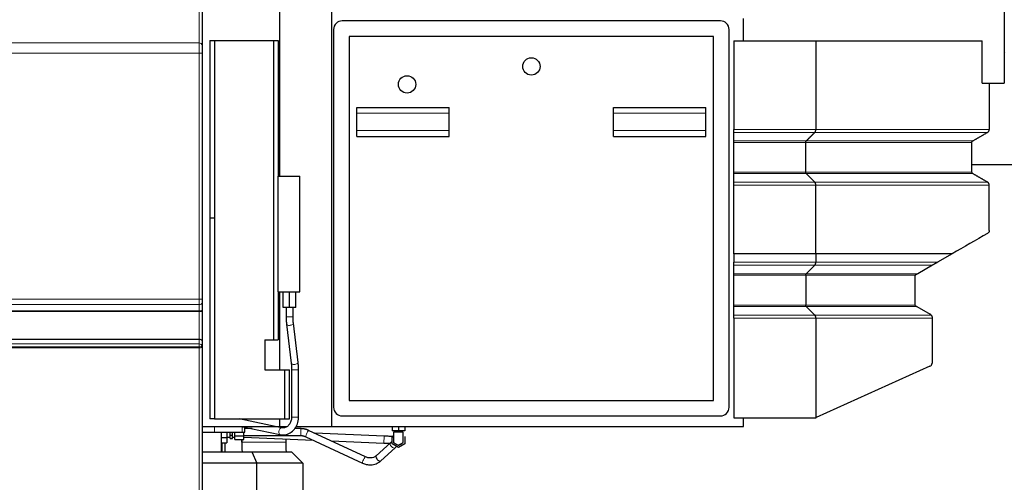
# Model space of a CAD drawing. Header units: inches. Extents: x 0 to 29700, y -16 to 21000.
# Tile 254 of 256: x 26998 to 28701, y 16938 to 17738. Entities that reach past the tile are written whole.
import ezdxf

# ---------------------------------------------------------------- set-up
doc = ezdxf.new("R2010")
doc.units = ezdxf.units.IN
doc.layers.add('1', color=7, linetype='Continuous', true_color=0xffffff)
doc.layers.add('254', color=7, linetype='Continuous', true_color=0xffffff)
doc.styles.add('latin_extended', font='simplex.shx')
doc.dimstyles.get("Standard").update_dxf_attribs({"dimtxt": 0.18, "dimasz": 0.18, "dimexe": 0.18, "dimexo": 0.0625, "dimgap": 0.09, "dimtad": 0, "dimtih": 1, "dimtoh": 1, "dimdec": 4, "dimzin": 0, "dimdsep": 46, "dimtxsty": 'Standard', "dimcen": 0.09, "dimadec": 0, "dimazin": 0, "dimtfac": 1, "dimtdec": 4, "dimtofl": 0, "dimtmove": 0, "dimatfit": 3, "dimfxl": 1, "dimtolj": 1, "dimtzin": 0, "dimarcsym": 0})

# ---------------------------------------------------------------- blocks, each defined once
blk = doc.blocks.new('_U9')
at = {"layer": '254', "color": 3, "linetype": 'Continuous', "lineweight": 13, "transparency": 16777216}
for p, q in [((28856.1, 17551.5), (28856.1, 14023.5)), ((18100.1, 16022.3), (18100.1, 14023.5)), ((18275.1, 14073.5), (28681.1, 14073.5))]:
    blk.add_line(p, q, dxfattribs=at)
at = {"layer": '254', "color": 3, "transparency": 16777216}
for points in [[(18275.1, 14102.7), (18275.1, 14044.3), (18100.1, 14073.5)], [(28681.1, 14044.3), (28681.1, 14102.7), (28856.1, 14073.5)]]:
    blk.add_solid(points, dxfattribs=at)
at = {"layer": 'Defpoints', "color": 0, "transparency": 16777216}
for p in [(28856.1, 17601.5), (18100.1, 16072.3), (28856.1, 14073.5)]:
    blk.add_point(p, dxfattribs=at)
at = {"layer": '254', "color": 2, "lineweight": 13, "transparency": 16777216, "insert": (23107.3, 14336), "char_height": 175, "attachment_point": 1, "style": 'latin_extended'}
blk.add_mtext('\\A1;10756', dxfattribs=at)
blk = doc.blocks.new('_U10')
at = {"layer": '254', "color": 3, "linetype": 'Continuous', "lineweight": 13, "transparency": 16777216}
for p, q in [((26948.1, 16772.7), (26948.1, 19458.7)), ((27505, 18958.7), (27505, 19458.7)), ((27123.1, 19408.7), (27330, 19408.7))]:
    blk.add_line(p, q, dxfattribs=at)
at = {"layer": '254', "color": 3, "transparency": 16777216}
for points in [[(27123.1, 19437.9), (27123.1, 19379.6), (26948.1, 19408.7)], [(27330, 19379.6), (27330, 19437.9), (27505, 19408.7)]]:
    blk.add_solid(points, dxfattribs=at)
at = {"layer": 'Defpoints', "color": 0, "transparency": 16777216}
for p in [(27505, 19408.7), (27505, 18908.7), (26948.1, 16722.7)]:
    blk.add_point(p, dxfattribs=at)
at = {"layer": '254', "color": 2, "lineweight": 13, "transparency": 16777216, "insert": (27001.5, 19671.2), "char_height": 175, "attachment_point": 1, "style": 'latin_extended'}
blk.add_mtext('\\A1;557', dxfattribs=at)

msp = doc.modelspace()

# ---------------------------------------------------------------- linework, layer by layer
at = {"layer": '1', "color": 110, "linetype": 'Continuous', "lineweight": 13}
for p, q in [((27308.599, 17698.386), (27308.599, 17907.213)), ((26948.099, 17698.386), (27308.599, 17698.386)), ((26948.099, 17680.649), (27308.599, 17680.649)), ((27308.599, 17254.746), (27308.599, 17680.649)), ((27313.599, 17680.649), (27308.599, 17680.649)), ((27581.099, 17576.494), (27741.099, 17576.494)), ((28025.099, 17576.494), (28185.099, 17576.494)), ((27581.099, 17546.494), (27741.099, 17546.494)), ((28025.099, 17546.494), (28185.099, 17546.494)), ((28373.358, 17543.394), (28233.099, 17543.394)), ((28672.099, 17543.394), (28373.358, 17543.394)), ((28358.636, 17528.671), (28233.099, 17528.671)), ((28357.77, 17526.073), (28233.099, 17526.073)), ((28645.099, 17526.073), (28357.77, 17526.073)), ((28646.599, 17528.671), (28358.636, 17528.671)), ((28357.77, 17474.537), (28233.099, 17474.537)), ((28645.099, 17474.537), (28357.77, 17474.537)), ((28358.636, 17471.939), (28233.099, 17471.939)), ((28373.358, 17457.217), (28233.099, 17457.217)), ((28646.6, 17471.939), (28358.636, 17471.939)), ((28672.099, 17457.217), (28373.358, 17457.217)), ((28375.09, 17452.021), (28233.099, 17452.021)), ((28675.099, 17452.021), (28375.09, 17452.021)), ((28375.09, 17318.585), (28233.099, 17318.585)), ((28373.358, 17313.394), (28233.099, 17313.394)), ((28576.862, 17313.394), (28373.358, 17313.394)), ((28585.829, 17318.585), (28375.09, 17318.585)), ((28358.636, 17298.671), (28233.099, 17298.671)), ((28357.77, 17296.073), (28233.099, 17296.073)), ((28547.079, 17296.073), (28357.77, 17296.073)), ((28551.431, 17298.671), (28358.636, 17298.671)), ((26948.099, 17254.746), (27308.599, 17254.746)), ((27313.599, 17254.746), (27308.599, 17254.746)), ((26948.099, 17245.512), (27308.599, 17245.512)), ((27308.599, 17234.27), (27308.599, 17245.512)), ((28357.77, 17244.537), (28233.099, 17244.537)), ((28358.636, 17241.939), (28233.099, 17241.939)), ((28546.367, 17244.537), (28357.77, 17244.537)), ((28549.748, 17241.939), (28358.636, 17241.939)), ((26948.099, 17234.27), (27308.599, 17234.27)), ((26948.099, 17233.345), (27308.599, 17233.345)), ((27308.599, 17185.292), (27308.599, 17233.345)), ((27313.599, 17233.345), (27308.599, 17233.345)), ((27462.188, 17224.351), (27458.894, 17224.351)), ((27470.894, 17224.351), (27462.188, 17224.351)), ((28373.358, 17227.217), (28233.099, 17227.217)), ((28233.099, 17222.021), (28375.09, 17222.021)), ((28574.611, 17227.217), (28373.358, 17227.217)), ((28375.09, 17222.021), (28576.099, 17222.021)), ((27459.62, 17211.461), (27459.62, 17211.46)), ((27308.599, 17177.228), (27308.599, 17185.292)), ((26948.099, 17177.228), (27308.599, 17177.228)), ((27308.599, 17172.337), (26948.099, 17172.337)), ((26948.099, 17170.378), (27308.599, 17170.378)), ((27308.599, 17172.337), (27308.599, 17177.228)), ((27308.599, 16871.488), (27308.599, 17170.378)), ((27467.755, 17143.824), (27467.755, 17143.824)), ((27471.688, 17132.367), (27468.395, 17132.367)), ((27480.395, 17132.367), (27471.688, 17132.367)), ((27471.688, 17050.669), (27468.395, 17050.669)), ((27480.395, 17050.669), (27471.688, 17050.669)), ((27334.757, 17034.494), (27334.757, 17024.494)), ((27382.717, 17034.156), (27382.717, 17024.494)), ((27484.24, 17030.494), (27484.24, 17018.494)), ((27627.872, 17005.533), (27628.368, 17017.523)), ((27458.14, 17006.831), (27382.068, 17006.831))]:
    msp.add_line(p, q, dxfattribs=at)
at = {"layer": '1', "color": 2, "linetype": 'Continuous', "lineweight": 25}
for p, q in [((27313.599, 17899.685), (27313.599, 17693.951)), ((27448.099, 17467.509), (27448.099, 17909.494)), ((27538.099, 17034.494), (27538.099, 17860.494)), ((28701.099, 17813.994), (28701.099, 17628.494)), ((28210.099, 17736.494), (27556.099, 17736.494)), ((28250.099, 17701.983), (28250.099, 17740.494)), ((27541.099, 17721.494), (27541.099, 17067.494)), ((28225.099, 17067.494), (28225.099, 17721.494)), ((27326.895, 17702.494), (27326.895, 17395.102)), ((27326.895, 17702.494), (27334.895, 17702.494)), ((27334.895, 17702.494), (27436.895, 17702.494)), ((27334.895, 17702.494), (27334.895, 17395.102)), ((27436.895, 17702.494), (27444.895, 17702.494)), ((27436.895, 17702.494), (27436.895, 17184.494)), ((27444.895, 17702.494), (27444.895, 17467.492)), ((28198.099, 17709.494), (27568.099, 17709.494)), ((27568.099, 17709.494), (27568.099, 17079.494)), ((28198.099, 17079.494), (28198.099, 17709.494)), ((28233.099, 17701.994), (28233.099, 17548.59)), ((28233.099, 17701.994), (28375.09, 17701.994)), ((28375.09, 17701.994), (28662.877, 17701.994)), ((28375.09, 17701.994), (28375.09, 17548.59)), ((28662.877, 17628.494), (28662.877, 17701.994)), ((27313.599, 17680.649), (27313.599, 17254.746)), ((28701.099, 17681.567), (28702.208, 17680.289)), ((28662.877, 17628.494), (28701.099, 17628.494)), ((28675.099, 17628.494), (28675.099, 17548.59)), ((27581.099, 17576.494), (27581.099, 17586.494)), ((27581.099, 17586.494), (27741.099, 17586.494)), ((27581.099, 17546.494), (27581.099, 17576.494)), ((27741.099, 17576.494), (27741.099, 17586.494)), ((27741.099, 17546.494), (27741.099, 17576.494)), ((28025.099, 17586.494), (28185.099, 17586.494)), ((28025.099, 17576.494), (28025.099, 17586.494)), ((28025.099, 17546.494), (28025.099, 17576.494)), ((28185.099, 17576.494), (28185.099, 17586.494)), ((28185.099, 17546.494), (28185.099, 17576.494)), ((27581.099, 17536.494), (27581.099, 17546.494)), ((27741.099, 17536.494), (27741.099, 17546.494)), ((28025.099, 17536.494), (28025.099, 17546.494)), ((28185.099, 17536.494), (28185.099, 17546.494)), ((28233.099, 17543.394), (28233.099, 17548.59)), ((27581.099, 17536.494), (27741.099, 17536.494)), ((28025.099, 17536.494), (28185.099, 17536.494)), ((28233.099, 17526.073), (28233.099, 17528.671)), ((28233.099, 17474.537), (28233.099, 17526.073)), ((28357.77, 17474.537), (28357.77, 17526.073)), ((28645.099, 17474.537), (28645.099, 17526.073)), ((28737.579, 17486.944), (28645.1, 17486.944)), ((27444.895, 17467.498), (27482.895, 17467.498)), ((27444.895, 17267.498), (27444.895, 17467.498)), ((27482.895, 17267.498), (27482.895, 17467.498)), ((28233.099, 17452.021), (28233.099, 17457.217)), ((27326.895, 17395.102), (27326.895, 17047.494)), ((27334.895, 17395.102), (27326.895, 17395.102)), ((27334.895, 17395.102), (27334.895, 17047.494)), ((28233.099, 17333.08), (28233.099, 17318.585)), ((28375.09, 17333.08), (28375.09, 17318.585)), ((28375.09, 17333.08), (28375.09, 17333.08)), ((28610.868, 17333.08), (28585.829, 17318.585)), ((28233.099, 17313.394), (28233.099, 17318.585)), ((28233.099, 17298.671), (28233.099, 17313.394)), ((28358.636, 17298.671), (28373.358, 17313.394)), ((28576.862, 17313.394), (28551.431, 17298.671)), ((28233.099, 17296.073), (28233.099, 17298.671)), ((28233.099, 17244.537), (28233.099, 17296.073)), ((28357.77, 17296.073), (28357.77, 17244.537)), ((28546.099, 17293.855), (28546.099, 17245.778)), ((27444.895, 17267.503), (27444.895, 17184.494)), ((27444.895, 17267.498), (27482.895, 17267.498)), ((27448.099, 17132.507), (27448.099, 17267.503)), ((27453.895, 17240.498), (27453.895, 17267.498)), ((27464.895, 17240.498), (27464.895, 17267.498)), ((27475.895, 17240.498), (27475.895, 17267.498)), ((27313.599, 17247.821), (27313.599, 17236.579)), ((27464.895, 17240.498), (27453.895, 17240.498)), ((27458.894, 17240.498), (27458.894, 17224.351)), ((27475.895, 17240.498), (27464.895, 17240.498)), ((27470.894, 17224.351), (27470.894, 17240.498)), ((28233.099, 17241.939), (28233.099, 17244.537)), ((28233.099, 17227.217), (28233.099, 17241.939)), ((28358.636, 17241.939), (28373.358, 17227.217)), ((28546.367, 17244.537), (28546.604, 17244.112)), ((28549.748, 17241.939), (28573.099, 17228.458)), ((27313.599, 17233.345), (27313.599, 17182.258)), ((28233.099, 17222.021), (28233.099, 17227.217)), ((28233.099, 17222.021), (28233.099, 17048.994)), ((28375.09, 17222.021), (28375.09, 17049.222)), ((28574.611, 17227.217), (28574.793, 17226.998)), ((28576.099, 17222.021), (28576.099, 17143.929)), ((27459.62, 17211.46), (27467.755, 17143.824)), ((27479.669, 17145.257), (27471.534, 17212.893)), ((26948.099, 17185.292), (27308.599, 17185.292)), ((27421.895, 17184.494), (27436.895, 17184.494)), ((27421.895, 17184.494), (27421.895, 17132.494)), ((27436.895, 17184.494), (27444.895, 17184.494)), ((27313.599, 17182.258), (27313.599, 17172.793)), ((27313.599, 17171.816), (27313.599, 16874.586)), ((27421.895, 17132.494), (27456.895, 17132.494)), ((27456.895, 17047.494), (27456.895, 17132.494)), ((27456.895, 17132.494), (27464.895, 17132.494)), ((27464.895, 17047.494), (27464.895, 17132.494)), ((27468.395, 17132.367), (27468.395, 17050.669)), ((27480.395, 17050.669), (27480.395, 17132.367)), ((28572.571, 17138.463), (28375.924, 17049.527)), ((27568.099, 17079.494), (28198.099, 17079.494)), ((27334.895, 17047.494), (27326.895, 17047.494)), ((27334.895, 17047.494), (27456.895, 17047.494)), ((27450.796, 17031.932), (27377.694, 17047.494)), ((27448.099, 17034.494), (27448.099, 17047.496)), ((27456.895, 17047.494), (27464.895, 17047.494)), ((27556.099, 17052.494), (28210.099, 17052.494)), ((28233.099, 17048.994), (28373.452, 17048.994)), ((28250.099, 17034.494), (28250.099, 17049)), ((27313.6, 17034.494), (27448.099, 17034.494)), ((27381.13, 17034.494), (27448.298, 17020.195)), ((27387.599, 17024.494), (27387.599, 17033.117)), ((27399.92, 17030.494), (27387.599, 17030.494)), ((27448.099, 17034.494), (27460.782, 17034.494)), ((27450.796, 17031.932), (27450.734, 17031.944)), ((27450.796, 17031.932), (27450.796, 17031.932)), ((27458.14, 17034.495), (27458.14, 17032.839)), ((27484.24, 17030.494), (27473.398, 17030.494)), ((27476.107, 17034.494), (27538.099, 17034.494)), ((27538.099, 17034.494), (28250.099, 17034.494)), ((27642.099, 17034.494), (27642.099, 17026.494)), ((27653.099, 17034.494), (27653.099, 17026.494)), ((27664.099, 17034.494), (27664.099, 17026.494)), ((27313.598, 17024.494), (27334.757, 17024.494)), ((27334.757, 17024.494), (27382.717, 17024.494)), ((27347.007, 16990.633), (27347.007, 17024.493)), ((27347.007, 17015.256), (27356.599, 17015.256)), ((27356.599, 17024.494), (27356.599, 17015.256)), ((27356.599, 17015.494), (27362.224, 17015.494)), ((27356.599, 17015.256), (27356.599, 17006.018)), ((27362.224, 17019.009), (27362.224, 17024.494)), ((27362.224, 17019.009), (27366.099, 17019.009)), ((27362.224, 17013.524), (27362.224, 17019.009)), ((27362.224, 17013.524), (27366.099, 17013.524)), ((27366.099, 17019.009), (27366.099, 17024.494)), ((27366.099, 17013.524), (27366.099, 17019.009)), ((27366.099, 17015.494), (27370.099, 17015.494)), ((27370.099, 17018.143), (27370.099, 17024.494)), ((27370.099, 17018.143), (27385.599, 17018.143)), ((27370.099, 17011.792), (27370.099, 17018.143)), ((27382.717, 17024.494), (27387.599, 17024.494)), ((27385.599, 17018.143), (27385.599, 17024.494)), ((27385.599, 17018.494), (27484.24, 17018.494)), ((27385.599, 17011.792), (27385.599, 17018.143)), ((27385.601, 17015.568), (27505.719, 17010.593)), ((27492.813, 17016.609), (27591.039, 16970.825)), ((27596.109, 16981.702), (27497.882, 17027.485)), ((27628.368, 17017.523), (27508.61, 17022.484)), ((27653.099, 17026.494), (27642.099, 17026.494)), ((27642.099, 17016.844), (27644.961, 17018.497)), ((27642.099, 17004.143), (27642.099, 17016.844)), ((27647.099, 17026.494), (27647.099, 17024.494)), ((27664.099, 17026.494), (27653.099, 17026.494)), ((27659.099, 17024.494), (27659.099, 17026.494)), ((27661.599, 17024.494), (27661.596, 17024.494)), ((27664.099, 17016.844), (27664.099, 17004.143)), ((27347.007, 17006.018), (27356.599, 17006.018)), ((27348.099, 16990.632), (27348.099, 17006.017)), ((27353.416, 16990.633), (27353.416, 17006.018)), ((27370.099, 17011.792), (27385.599, 17011.792)), ((27382.057, 17011.793), (27382.057, 17006.831)), ((27382.068, 17006.831), (27382.068, 17011.793)), ((27458.14, 17012.564), (27458.14, 17006.831)), ((27536.891, 17009.302), (27627.872, 17005.533)), ((27639.176, 17005.926), (27614.666, 16983.594)), ((27622.748, 16974.724), (27647.258, 16997.055)), ((27653.099, 16997.792), (27642.099, 17004.143)), ((27664.099, 17004.143), (27653.099, 16997.792)), ((27316.254, 16990.633), (27399.814, 16990.633)), ((27399.814, 16990.633), (27468.099, 16990.633)), ((27399.814, 16990.633), (27408.099, 16970.633)), ((27468.099, 16990.633), (27488.099, 16970.633)), ((27408.099, 16970.633), (27313.6, 16970.633)), ((27488.099, 16970.633), (27408.099, 16970.633)), ((27408.099, 16883.819), (27408.099, 16970.633)), ((27488.099, 16970.633), (27488.099, 16883.832))]:
    msp.add_line(p, q, dxfattribs=at)
for centre in [(27883.099, 17657.494), (27668.099, 17626.494)]:
    msp.add_circle(centre, 15, dxfattribs=at)
for centre, radius, start, end in [((27556.099, 17721.494), 15, 90, 180), ((28210.099, 17721.494), 15, 0, 90), ((28549.099, 17293.855), 3, 132.31333, 180), ((28549.099, 17293.855), 3, 120.067013, 132.313944), ((28549.099, 17245.778), 3, 180, 204.435406), ((28570.099, 17223.262), 6, 41.238268, 60), ((28570.099, 17143.929), 6, 294.335399, 0), ((27556.099, 17067.494), 15, 180, 270), ((28210.099, 17067.494), 15, 270, 0), ((28373.452, 17054.994), 6, 270, 285.847156), ((27653.099, 17011.494), 9, 281.941875, 316.063125), ((27273.099, 17050.634), 73.908, 303.228249, 305.725832)]:
    msp.add_arc(centre, radius, start, end, dxfattribs=at)
at = {"layer": '1', "color": 110, "linetype": 'Continuous', "lineweight": 13}
for centre, major_axis, ratio, start_param, end_param in [((27308.599, 17693.951), (5, 0), 0.88701083, 0, 1.57079633), ((27308.599, 17247.821), (5, 0), 0.46174861, 4.71238898, 6.28318531), ((27308.599, 17236.579), (5, 0), 0.4617486, 4.71238898, 6.28318531), ((27465.577, 17212.177), (-5.957, -0.716), 0.4754858, 0, 1.07257201), ((27465.577, 17212.177), (-5.957, -0.716), 0.4754858, 1.07257201, 3.15466254), ((27308.599, 17172.793), (5, 0), 0.88701108, 0, 1.57079633), ((27308.599, 17172.793), (5, 0), 0.09109019, 4.71238898, 6.28318531), ((27308.599, 17171.816), (-5, 0), 0.28755689, 1.57079633, 3.14159265), ((27473.712, 17144.541), (-5.957, -0.716), 0.4754858, 0, 1.07257201), ((27473.712, 17144.541), (-5.957, -0.716), 0.4754858, 1.07257201, 3.14160529), ((27449.547, 17026.063), (1.249, 5.868), 0.52713226, 0.02004927, 1.77983203), ((27449.547, 17026.063), (1.249, 5.868), 0.52713226, 1.77983203, 3.14161427), ((27495.348, 17022.047), (-2.535, -5.438), 0.1518423, 3.14159265, 6.28318531), ((27643.217, 17001.491), (4.041, -4.435), 0.46528538, 3.14159265, 6.27896379), ((27593.574, 16976.264), (-2.535, -5.438), 0.1518423, 3.14159265, 6.26934266)]:
    msp.add_ellipse(centre, major_axis=major_axis, ratio=ratio, start_param=start_param, end_param=end_param, dxfattribs=at)
at = {"layer": '1', "color": 2, "linetype": 'Continuous', "lineweight": 25}
for centre, major_axis, ratio, start_param, end_param in [((27308.599, 17182.258), (5, 0), 0.60681526, 0, 1.57079633), ((28373.452, 17054.994), (5.685, 1.919), 1, 4.66334358, 4.81149137), ((27620.09, 17006.831), (0, 238.037), 0.99998523, 1.57079633, 1.6388977), ((27620.101, 17006.831), (0, -238.037), 0.99998523, 4.71238898, 4.78049036), ((27620.101, 17006.831), (0, 161.963), 0.99998523, 1.57079633, 1.67097), ((27618.707, 16979.159), (4.041, -4.435), 0.46528538, 3.14159265, 6.28318531)]:
    msp.add_ellipse(centre, major_axis=major_axis, ratio=ratio, start_param=start_param, end_param=end_param, dxfattribs=at)
at = {"layer": '1', "color": 110, "linetype": 'Continuous', "lineweight": 13}
for points, knots in [([(27308.599, 17680.649), (27308.599, 17681.107), (27308.599, 17681.563), (27308.599, 17682.47), (27308.599, 17683.371), (27308.599, 17684.707), (27308.599, 17685.588), (27308.599, 17686.244), (27308.599, 17686.463), (27308.599, 17686.789), (27308.599, 17686.952), (27308.599, 17687.114), (27308.599, 17687.223), (27308.599, 17687.277), (27308.599, 17687.763), (27308.599, 17688.187), (27308.599, 17689.02), (27308.599, 17689.838), (27308.599, 17691.021), (27308.599, 17691.78), (27308.599, 17692.338), (27308.599, 17692.614), (27308.599, 17692.886), (27308.599, 17693.066), (27308.599, 17693.155), (27308.599, 17693.6), (27308.599, 17693.944), (27308.599, 17694.608), (27308.599, 17695.25), (27308.599, 17696.143), (27308.599, 17696.693), (27308.599, 17697.088), (27308.599, 17697.281), (27308.599, 17697.467), (27308.599, 17697.59), (27308.599, 17697.65), (27308.599, 17697.949), (27308.599, 17698.175), (27308.599, 17698.386)], [0, 0, 0, 0, 0.0625, 0.0625, 0.125, 0.1875, 0.25, 0.25, 0.28125, 0.28125, 0.296875, 0.3046875, 0.3046875, 0.3125, 0.3125, 0.375, 0.375, 0.4375, 0.5, 0.5625, 0.5625, 0.59375, 0.609375, 0.609375, 0.625, 0.625, 0.6875, 0.6875, 0.75, 0.8125, 0.875, 0.875, 0.90625, 0.921875, 0.921875, 0.9375, 0.9375, 1, 1, 1, 1]), ([(27308.599, 17245.512), (27308.599, 17245.87), (27308.599, 17246.592), (27308.599, 17247.697), (27308.599, 17248.824), (27308.599, 17249.973), (27308.599, 17250.754), (27308.599, 17251.345), (27308.599, 17251.542), (27308.599, 17251.841), (27308.599, 17251.94), (27308.599, 17252.14), (27308.599, 17252.639), (27308.599, 17253.539), (27308.599, 17254.343), (27308.599, 17254.746)], [0, 0, 0, 0, 0.125, 0.25, 0.375, 0.5, 0.625, 0.625, 0.6875, 0.6875, 0.71875, 0.71875, 0.75, 0.875, 1, 1, 1, 1]), ([(27308.599, 17233.345), (27308.599, 17233.426), (27308.599, 17233.506), (27308.599, 17233.664), (27308.599, 17233.742), (27308.599, 17233.858), (27308.599, 17233.897), (27308.599, 17233.973), (27308.599, 17234.012), (27308.599, 17234.125), (27308.599, 17234.198), (27308.599, 17234.27)], [0, 0, 0, 0, 0.25, 0.25, 0.5, 0.5, 0.625, 0.625, 0.75, 0.75, 1, 1, 1, 1]), ([(27308.599, 17170.378), (27308.599, 17170.383), (27308.599, 17170.388), (27308.599, 17170.398), (27308.599, 17170.413), (27308.599, 17170.448), (27308.599, 17170.518), (27308.599, 17170.659), (27308.599, 17170.942), (27308.599, 17171.511), (27308.599, 17172.005), (27308.599, 17172.337)], [0, 0, 0, 0, 0.0078125, 0.0078125, 0.015625, 0.03125, 0.0625, 0.125, 0.25, 0.5, 1, 1, 1, 1]), ([(27661.596, 17024.494), (27661.596, 17022.768), (27661.596, 17019.316), (27661.596, 17015.434), (27661.596, 17012.953), (27661.596, 17012.086), (27661.596, 17011.58), (27661.596, 17011.233), (27661.596, 17010.802), (27661.596, 17009.443), (27661.596, 17008.304), (27661.596, 17007.18), (27661.596, 17006.784), (27661.596, 17006.625), (27661.596, 17006.592), (27661.596, 17006.586), (27661.596, 17006.587), (27661.596, 17006.589), (27661.596, 17006.588), (27661.596, 17006.588), (27661.596, 17006.588)], [0, 0, 0, 0, 0.14485736, 0.28971472, 0.32592906, 0.35308982, 0.3621434, 0.37119699, 0.39835774, 0.43457209, 0.57942945, 0.65185813, 0.72428681, 0.76050115, 0.7876619, 0.79671549, 0.80576907, 0.83292983, 0.86914417, 1, 1, 1, 1])]:
    msp.add_open_spline(points, degree=3, knots=knots, dxfattribs=at)
at = {"layer": '1', "color": 2, "linetype": 'Continuous', "lineweight": 25}
for points, knots in [([(27313.599, 17693.951), (27313.599, 17693.792), (27313.599, 17693.623), (27313.599, 17693.399), (27313.599, 17693.354), (27313.599, 17693.262), (27313.599, 17693.122), (27313.599, 17692.977), (27313.599, 17692.681), (27313.599, 17692.269), (27313.599, 17691.599), (27313.599, 17690.877), (27313.599, 17690.362), (27313.599, 17690.028), (27313.599, 17689.961), (27313.599, 17689.826), (27313.599, 17689.622), (27313.599, 17689.415), (27313.599, 17688.997), (27313.599, 17688.428), (27313.599, 17687.541), (27313.599, 17686.927), (27313.599, 17686.302), (27313.599, 17685.984), (27313.599, 17685.579), (27313.599, 17685.498), (27313.599, 17685.335), (27313.599, 17685.091), (27313.599, 17684.845), (27313.599, 17684.353), (27313.599, 17683.692), (27313.599, 17682.69), (27313.599, 17682.014), (27313.599, 17681.335), (27313.599, 17680.993), (27313.599, 17680.649)], [0, 0, 0, 0, 0.0625, 0.0625, 0.078125, 0.078125, 0.09375, 0.125, 0.125, 0.1875, 0.25, 0.3125, 0.375, 0.375, 0.390625, 0.390625, 0.40625, 0.4375, 0.4375, 0.5, 0.5625, 0.625, 0.625, 0.6875, 0.6875, 0.703125, 0.703125, 0.71875, 0.75, 0.75, 0.8125, 0.875, 0.9375, 0.9375, 1, 1, 1, 1]), ([(28675.099, 17373.706), (28675.098, 17373.527), (28675.09, 17373.352), (28675.058, 17373.006), (28675.035, 17372.836), (28675.001, 17372.647), (28674.998, 17372.626), (28674.99, 17372.584), (28674.978, 17372.522), (28674.947, 17372.38), (28674.918, 17372.261), (28674.857, 17372.028), (28674.81, 17371.879), (28674.734, 17371.663), (28674.708, 17371.592), (28674.667, 17371.487), (28674.653, 17371.453), (28674.624, 17371.385), (28674.61, 17371.351), (28674.537, 17371.185), (28674.476, 17371.059), (28674.349, 17370.817), (28674.284, 17370.701), (28674.148, 17370.48), (28674.078, 17370.373), (28673.97, 17370.22), (28673.934, 17370.17), (28673.86, 17370.072), (28673.823, 17370.024), (28673.711, 17369.884), (28673.636, 17369.795), (28673.483, 17369.625), (28673.405, 17369.544), (28673.249, 17369.389), (28673.17, 17369.315), (28672.931, 17369.102), (28672.769, 17368.973), (28672.441, 17368.736), (28672.274, 17368.629), (28672.105, 17368.531)], [0, 0, 0, 0, 0.0625, 0.0625, 0.125, 0.125, 0.1328125, 0.1328125, 0.140625, 0.15625, 0.1875, 0.1875, 0.25, 0.25, 0.28125, 0.28125, 0.296875, 0.296875, 0.3125, 0.3125, 0.375, 0.375, 0.4375, 0.4375, 0.5, 0.5, 0.53125, 0.53125, 0.5625, 0.5625, 0.625, 0.625, 0.6875, 0.6875, 0.75, 0.75, 0.875, 0.875, 1, 1, 1, 1]), ([(28375.09, 17333.08), (28363.258, 17333.08), (28351.425, 17333.08), (28327.76, 17333.08), (28315.927, 17333.08), (28292.262, 17333.08), (28280.429, 17333.08), (28256.764, 17333.08), (28244.931, 17333.08), (28233.099, 17333.08)], [0, 0, 0, 0, 0.25, 0.25, 0.5, 0.5, 0.75, 0.75, 1, 1, 1, 1]), ([(28610.868, 17333.08), (28604.515, 17333.08), (28598.162, 17333.08), (28564.047, 17333.08), (28536.284, 17333.08), (28464.044, 17333.08), (28419.567, 17333.08), (28375.09, 17333.08)], [0, 0, 0, 0, 0.08082961, 0.08082961, 0.43408162, 0.43408162, 1, 1, 1, 1]), ([(28585.829, 17318.585), (28585.538, 17318.416), (28585.242, 17318.245), (28584.636, 17317.894), (28584.327, 17317.715), (28583.694, 17317.349), (28583.371, 17317.162), (28582.955, 17316.921), (28582.871, 17316.872), (28582.702, 17316.775), (28582.617, 17316.726), (28582.361, 17316.577), (28582.188, 17316.477), (28581.836, 17316.273), (28581.658, 17316.17), (28581.295, 17315.96), (28581.111, 17315.854), (28580.735, 17315.636), (28580.544, 17315.525), (28580.151, 17315.298), (28579.95, 17315.182), (28579.64, 17315.002), (28579.535, 17314.941), (28579.321, 17314.817), (28579.212, 17314.754), (28579.045, 17314.657), (28578.988, 17314.625), (28578.903, 17314.575), (28578.874, 17314.559), (28578.817, 17314.525), (28578.788, 17314.509), (28578.643, 17314.425), (28578.525, 17314.357), (28578.285, 17314.218), (28578.163, 17314.147), (28578.006, 17314.056), (28577.974, 17314.037), (28577.911, 17314.001), (28577.879, 17313.982), (28577.783, 17313.927), (28577.719, 17313.89), (28577.59, 17313.815), (28577.524, 17313.777), (28577.426, 17313.72), (28577.393, 17313.701), (28577.343, 17313.672), (28577.326, 17313.662), (28577.293, 17313.643), (28577.276, 17313.633), (28577.192, 17313.585), (28577.126, 17313.546), (28576.993, 17313.47), (28576.927, 17313.431), (28576.862, 17313.394)], [0, 0, 0, 0, 0.125, 0.125, 0.25, 0.25, 0.375, 0.375, 0.40625, 0.40625, 0.4375, 0.4375, 0.5, 0.5, 0.5625, 0.5625, 0.625, 0.625, 0.6875, 0.6875, 0.75, 0.75, 0.78125, 0.78125, 0.8125, 0.8125, 0.828125, 0.828125, 0.8359375, 0.8359375, 0.84375, 0.84375, 0.875, 0.875, 0.90625, 0.90625, 0.9140625, 0.9140625, 0.921875, 0.921875, 0.9375, 0.9375, 0.953125, 0.953125, 0.9609375, 0.9609375, 0.96484375, 0.96484375, 0.96875, 0.96875, 0.984375, 0.984375, 1, 1, 1, 1]), ([(28547.596, 17296.451), (28547.505, 17296.399), (28547.416, 17296.341), (28547.244, 17296.215), (28547.16, 17296.147), (28547.079, 17296.073)], [0, 0, 0, 0, 0.5, 0.5, 1, 1, 1, 1]), ([(28551.431, 17298.671), (28551.377, 17298.64), (28551.323, 17298.609), (28551.216, 17298.547), (28551.162, 17298.515), (28551.094, 17298.476), (28551.081, 17298.469), (28551.054, 17298.453), (28551.014, 17298.43), (28550.974, 17298.407), (28550.896, 17298.362), (28550.845, 17298.332), (28550.744, 17298.274), (28550.695, 17298.245), (28550.621, 17298.202), (28550.597, 17298.188), (28550.548, 17298.16), (28550.524, 17298.147), (28550.406, 17298.078), (28550.315, 17298.025), (28550.138, 17297.923), (28550.051, 17297.873), (28549.882, 17297.775), (28549.8, 17297.727), (28549.637, 17297.633), (28549.557, 17297.587), (28549.44, 17297.518), (28549.401, 17297.496), (28549.323, 17297.451), (28549.285, 17297.429), (28549.095, 17297.319), (28548.948, 17297.234), (28548.661, 17297.068), (28548.521, 17296.987), (28548.248, 17296.829), (28548.114, 17296.751), (28547.851, 17296.599), (28547.722, 17296.524), (28547.596, 17296.451)], [0, 0, 0, 0, 0.03125, 0.03125, 0.0625, 0.0625, 0.0703125, 0.0703125, 0.078125, 0.09375, 0.09375, 0.125, 0.125, 0.15625, 0.15625, 0.171875, 0.171875, 0.1875, 0.1875, 0.25, 0.25, 0.3125, 0.3125, 0.375, 0.375, 0.4375, 0.4375, 0.46875, 0.46875, 0.5, 0.5, 0.625, 0.625, 0.75, 0.75, 0.875, 0.875, 1, 1, 1, 1]), ([(27313.599, 17254.746), (27313.599, 17254.142), (27313.599, 17253.54), (27313.599, 17252.866), (27313.599, 17252.792), (27313.599, 17252.642), (27313.599, 17252.567), (27313.599, 17252.343), (27313.599, 17252.195), (27313.599, 17251.752), (27313.599, 17251.459), (27313.599, 17250.589), (27313.599, 17250.02), (27313.599, 17249.183), (27313.599, 17248.631), (27313.599, 17248.089), (27313.599, 17247.821)], [0, 0, 0, 0, 0.25, 0.25, 0.28125, 0.28125, 0.3125, 0.3125, 0.375, 0.375, 0.5, 0.5, 0.75, 0.75, 0.875, 1, 1, 1, 1]), ([(27313.599, 17236.579), (27313.599, 17236.328), (27313.599, 17236.071), (27313.599, 17235.742), (27313.599, 17235.675), (27313.599, 17235.542), (27313.599, 17235.341), (27313.599, 17235.139), (27313.599, 17234.733), (27313.599, 17234.459), (27313.599, 17233.906), (27313.599, 17233.627), (27313.599, 17233.345)], [0, 0, 0, 0, 0.25, 0.25, 0.3125, 0.3125, 0.375, 0.5, 0.5, 0.75, 0.75, 1, 1, 1, 1]), ([(28546.367, 17244.537), (28546.435, 17244.389), (28546.513, 17244.248), (28546.691, 17243.982), (28546.789, 17243.857), (28546.949, 17243.684), (28547.004, 17243.629), (28547.09, 17243.55), (28547.119, 17243.524), (28547.177, 17243.474), (28547.206, 17243.45), (28547.354, 17243.333), (28547.476, 17243.251), (28547.599, 17243.18)], [0, 0, 0, 0, 0.25, 0.25, 0.5, 0.5, 0.625, 0.625, 0.6875, 0.6875, 0.75, 0.75, 1, 1, 1, 1]), ([(28547.599, 17243.18), (28547.674, 17243.137), (28547.75, 17243.093), (28547.905, 17243.003), (28547.984, 17242.958), (28548.144, 17242.865), (28548.226, 17242.818), (28548.351, 17242.746), (28548.394, 17242.721), (28548.48, 17242.672), (28548.523, 17242.646), (28548.655, 17242.57), (28548.745, 17242.518), (28548.885, 17242.438), (28548.932, 17242.41), (28549.028, 17242.355), (28549.077, 17242.327), (28549.175, 17242.27), (28549.225, 17242.241), (28549.326, 17242.183), (28549.377, 17242.153), (28549.456, 17242.108), (28549.482, 17242.093), (28549.522, 17242.07), (28549.536, 17242.062), (28549.562, 17242.046), (28549.576, 17242.039), (28549.643, 17242), (28549.696, 17241.969), (28549.748, 17241.939)], [0, 0, 0, 0, 0.125, 0.125, 0.25, 0.25, 0.375, 0.375, 0.4375, 0.4375, 0.5, 0.5, 0.625, 0.625, 0.6875, 0.6875, 0.75, 0.75, 0.8125, 0.8125, 0.875, 0.875, 0.90625, 0.90625, 0.921875, 0.921875, 0.9375, 0.9375, 1, 1, 1, 1]), ([(28574.611, 17227.217), (28574.78, 17227.023), (28574.962, 17226.791), (28575.226, 17226.383), (28575.312, 17226.237), (28575.416, 17226.042), (28575.436, 17226.002), (28575.477, 17225.922), (28575.537, 17225.8), (28575.593, 17225.674), (28575.701, 17225.418), (28575.766, 17225.24), (28575.882, 17224.872), (28575.932, 17224.682), (28575.983, 17224.437), (28575.992, 17224.387), (28576.01, 17224.288), (28576.019, 17224.238), (28576.043, 17224.087), (28576.056, 17223.985), (28576.088, 17223.679), (28576.099, 17223.471), (28576.099, 17223.262)], [0, 0, 0, 0, 0.25, 0.25, 0.375, 0.375, 0.40625, 0.40625, 0.4375, 0.5, 0.5, 0.625, 0.625, 0.75, 0.75, 0.78125, 0.78125, 0.8125, 0.8125, 0.875, 0.875, 1, 1, 1, 1]), ([(28576.099, 17223.262), (28576.099, 17223.064), (28576.099, 17222.862), (28576.099, 17222.552), (28576.099, 17222.447), (28576.099, 17222.315), (28576.099, 17222.288), (28576.099, 17222.235), (28576.099, 17222.208), (28576.099, 17222.128), (28576.099, 17222.074), (28576.099, 17222.021)], [0, 0, 0, 0, 0.5, 0.5, 0.75, 0.75, 0.8125, 0.8125, 0.875, 0.875, 1, 1, 1, 1]), ([(27313.599, 17172.793), (27313.599, 17172.627), (27313.599, 17172.463), (27313.599, 17172.137), (27313.599, 17171.976), (27313.599, 17171.816)], [0, 0, 0, 0, 0.5, 0.5, 1, 1, 1, 1]), ([(27448.298, 17020.195), (27450.224, 17019.793), (27455.306, 17019.327), (27463.697, 17021.318), (27471.911, 17027.247), (27477.832, 17036.007), (27480.121, 17044.394), (27480.394, 17049.337), (27480.395, 17050.669)], [0, 0, 0, 0, 0.11935484, 0.31940266, 0.5189244, 0.72059942, 0.92586571, 1, 1, 1, 1]), ([(27468.395, 17050.669), (27468.39, 17049.284), (27468.085, 17045.698), (27466.206, 17040.078), (27462.383, 17035.038), (27457.336, 17031.921), (27453.325, 17031.483), (27451.102, 17031.867), (27450.796, 17031.932)], [0, 0, 0, 0, 0.11906558, 0.31895418, 0.52149246, 0.72822773, 0.96260958, 1, 1, 1, 1]), ([(27642.262, 17016.94), (27640.711, 17017.006), (27636.274, 17017.199), (27631.535, 17017.393), (27628.368, 17017.523)], [0, 0, 0, 0, 0.37271869, 1, 1, 1, 1]), ([(27644.599, 17016.336), (27644.599, 17014.71), (27644.599, 17012.563), (27644.599, 17009.833), (27644.599, 17008.455), (27644.603, 17007.506), (27644.593, 17006.961), (27644.601, 17006.738), (27644.601, 17006.669), (27644.596, 17006.632), (27644.604, 17006.595), (27644.653, 17006.572), (27644.719, 17006.528), (27645.295, 17006.162), (27646.489, 17005.511), (27649.073, 17003.992), (27651.187, 17002.801), (27652.546, 17001.986), (27652.965, 17001.762), (27653.067, 17001.693), (27653.098, 17001.682), (27653.116, 17001.684), (27653.132, 17001.698), (27653.159, 17001.716), (27653.199, 17001.739), (27653.273, 17001.777), (27653.404, 17001.852), (27653.641, 17001.992), (27654.079, 17002.247), (27654.905, 17002.72), (27656.468, 17003.625), (27658.269, 17004.663), (27659.861, 17005.583), (27660.711, 17006.074), (27661.151, 17006.327), (27661.373, 17006.457), (27661.486, 17006.52), (27661.542, 17006.555), (27661.572, 17006.568), (27661.588, 17006.578), (27661.594, 17006.584), (27661.596, 17006.588)], [0, 0, 0, 0, 0.15702398, 0.21042345, 0.25709345, 0.30396036, 0.32662977, 0.33207034, 0.3347992, 0.3361752, 0.33682572, 0.34036281, 0.34322276, 0.34833616, 0.43856294, 0.52877266, 0.63819008, 0.67259819, 0.68166156, 0.6839567, 0.68447465, 0.68472583, 0.68568553, 0.68646808, 0.68781755, 0.69018303, 0.69448693, 0.70236188, 0.71673505, 0.74335287, 0.79424526, 0.8909289, 0.94392245, 0.97158551, 0.98570462, 0.99284126, 0.99642029, 0.99822051, 0.99916819, 0.99960287, 1, 1, 1, 1]), ([(27661.596, 17024.494), (27661.588, 17024.494), (27661.546, 17024.494), (27661.484, 17024.494), (27661.365, 17024.494), (27661.134, 17024.494), (27660.669, 17024.494), (27659.74, 17024.494), (27657.88, 17024.494), (27656.021, 17024.494), (27654.427, 17024.494), (27653.829, 17024.494), (27653.431, 17024.494), (27653.265, 17024.494), (27653.157, 17024.494), (27653.107, 17024.494), (27653.074, 17024.494), (27652.982, 17024.494), (27652.634, 17024.494), (27651.239, 17024.494), (27648.846, 17024.494), (27646.465, 17024.494), (27645.059, 17024.494), (27644.718, 17024.494), (27644.622, 17024.494), (27644.595, 17024.494), (27644.603, 17024.494), (27644.596, 17024.494), (27644.596, 17024.494), (27644.601, 17024.494), (27644.598, 17024.494), (27644.598, 17024.494), (27644.598, 17024.494), (27644.599, 17024.494)], [0, 0, 0, 0, 0.00223096, 0.00446191, 0.00892382, 0.01784765, 0.0356953, 0.0713906, 0.1427812, 0.28556239, 0.32125769, 0.35695299, 0.36587681, 0.37480064, 0.37926255, 0.38037803, 0.38149351, 0.38372446, 0.39264829, 0.42834359, 0.57112478, 0.71390598, 0.74960128, 0.7585251, 0.76075606, 0.76187154, 0.76298701, 0.76744893, 0.77637275, 0.78529658, 0.82099188, 0.85668717, 1, 1, 1, 1]), ([(27644.599, 17013.875), (27644.599, 17012.263), (27644.599, 17010.345), (27644.599, 17008.12), (27644.601, 17007.431), (27644.596, 17006.968), (27644.596, 17006.776), (27644.603, 17006.656), (27644.595, 17006.593), (27644.622, 17006.571), (27644.718, 17006.521), (27645.059, 17006.315), (27646.465, 17005.517), (27648.846, 17004.128), (27651.239, 17002.76), (27652.634, 17001.942), (27652.982, 17001.749), (27653.074, 17001.691), (27653.107, 17001.679), (27653.157, 17001.717), (27653.265, 17001.772), (27653.431, 17001.867), (27653.829, 17002.103), (27654.427, 17002.445), (27656, 17003.354), (27657.307, 17004.109), (27658.349, 17004.71)], [0, 0, 0, 0, 0.2087181, 0.2484361, 0.28815411, 0.29808361, 0.30801311, 0.31297786, 0.31421904, 0.31546023, 0.31794261, 0.32787211, 0.36759011, 0.52646212, 0.68533413, 0.72505213, 0.73498163, 0.73746401, 0.73870519, 0.73994638, 0.74491113, 0.75484063, 0.76477013, 0.80448813, 0.84420614, 1, 1, 1, 1]), ([(27661.596, 17006.588), (27661.597, 17006.491), (27661.598, 17006.72), (27661.599, 17007.452), (27661.599, 17008.021), (27661.599, 17008.642), (27661.598, 17009.287), (27661.599, 17009.956), (27661.599, 17012.444), (27661.599, 17017.261), (27661.599, 17021.903), (27661.599, 17024.494)], [0, 0, 0, 0, 0.14964866, 0.19099548, 0.22906504, 0.26710866, 0.30005471, 0.32867138, 0.35914453, 0.64185722, 1, 1, 1, 1]), ([(27627.872, 17005.533), (27629.661, 17005.459), (27632.996, 17005.321), (27636.821, 17005.163), (27638.829, 17005.081), (27639.382, 17005.059)], [0, 0, 0, 0, 0.43947204, 0.84191854, 1, 1, 1, 1]), ([(27614.674, 16983.601), (27613.302, 16982.346), (27610.399, 16980.569), (27605.266, 16979.577), (27600.428, 16980.026), (27597.494, 16981.054), (27596.12, 16981.696)], [0, 0, 0, 0, 0.29912198, 0.5647484, 0.79657543, 1, 1, 1, 1]), ([(27591.029, 16970.831), (27593.193, 16969.837), (27597.957, 16968.221), (27606.053, 16967.448), (27614.985, 16969.289), (27620.209, 16972.48), (27622.74, 16974.716)], [0, 0, 0, 0, 0.19970932, 0.43466104, 0.70145157, 1, 1, 1, 1])]:
    msp.add_open_spline(points, degree=3, knots=knots, dxfattribs=at)
at = {"layer": '1', "color": 110, "linetype": 'Continuous', "lineweight": 13}
for points in [[(28233.099, 17548.59), (28375.09, 17548.59)], [(28375.09, 17548.59), (28675.099, 17548.59)]]:
    msp.add_open_spline(points, degree=1, dxfattribs=at)
at = {"layer": '1', "color": 2, "linetype": 'Continuous', "lineweight": 25}
for points, degree in [([(28233.099, 17528.671), (28233.099, 17536.032), (28233.099, 17543.394)], 2), ([(28358.636, 17528.671), (28365.997, 17536.032), (28373.358, 17543.394)], 2), ([(28646.599, 17528.671), (28659.349, 17536.032), (28672.099, 17543.394)], 2), ([(28233.099, 17457.217), (28233.099, 17464.578), (28233.099, 17471.939)], 2), ([(28373.358, 17457.217), (28365.997, 17464.578), (28358.636, 17471.939)], 2), ([(28672.099, 17457.217), (28659.349, 17464.578), (28646.6, 17471.939)], 2), ([(28233.099, 17333.08), (28233.099, 17392.55), (28233.099, 17452.021)], 2), ([(28375.09, 17333.08), (28375.09, 17392.55), (28375.09, 17452.021)], 2), ([(28675.099, 17373.714), (28675.099, 17412.868), (28675.099, 17452.021)], 2), ([(28672.105, 17368.531), (28651.692, 17356.714), (28631.28, 17344.897), (28610.868, 17333.08)], 3), ([(27458.894, 17224.351), (27458.897, 17217.559), (27459.62, 17211.46)], 2), ([(27471.534, 17212.893), (27470.904, 17218.151), (27470.894, 17224.351)], 2), ([(27467.755, 17143.824), (27468.385, 17138.566), (27468.395, 17132.367)], 2), ([(27480.395, 17132.367), (27480.392, 17139.158), (27479.669, 17145.257)], 2), ([(27497.883, 17027.485), (27491.406, 17030.4), (27484.24, 17030.494)], 2), ([(27484.24, 17018.494), (27488.782, 17018.544), (27492.812, 17016.609)], 2), ([(27644.599, 17024.494), (27644.599, 17020.412), (27644.599, 17016.336)], 2), ([(27644.599, 17015.419), (27644.599, 17015.812), (27644.599, 17016.205), (27644.599, 17016.598)], 3), ([(27642.186, 17008.667), (27641.265, 17007.829), (27640.267, 17006.919), (27639.184, 17005.933)], 3), ([(27647.25, 16997.048), (27648.273, 16997.98), (27649.225, 16998.847), (27650.109, 16999.653)], 3)]:
    msp.add_open_spline(points, degree=degree, dxfattribs=at)
for points, weights in [([(28373.358, 17543.394), (28375.09, 17545.126), (28375.09, 17548.59)], [1, 0.866025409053, 1]), ([(28672.099, 17543.394), (28675.099, 17545.126), (28675.099, 17548.59)], [1, 0.866025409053, 1]), ([(28357.77, 17526.073), (28357.77, 17527.805), (28358.636, 17528.671)], [1, 0.866025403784, 1]), ([(28645.099, 17526.073), (28645.099, 17527.805), (28646.599, 17528.671)], [1, 0.866025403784, 1]), ([(28233.099, 17471.939), (28233.099, 17472.805), (28233.099, 17474.537)], [1, 0.866025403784, 1]), ([(28358.636, 17471.939), (28357.77, 17472.805), (28357.77, 17474.537)], [1, 0.866025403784, 1]), ([(28646.6, 17471.939), (28645.1, 17472.805), (28645.099, 17474.537)], [1, 0.866025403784, 1]), ([(28375.09, 17452.021), (28375.09, 17455.485), (28373.358, 17457.217)], [1, 0.866025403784, 1]), ([(28675.099, 17452.021), (28675.099, 17455.485), (28672.099, 17457.217)], [1, 0.866025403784, 1]), ([(28373.358, 17313.394), (28375.089, 17315.124), (28375.09, 17318.585)], [1, 0.866133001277, 0.999784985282]), ([(28357.77, 17296.073), (28357.77, 17297.805), (28358.636, 17298.671)], [1, 0.866025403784, 1]), ([(28358.636, 17241.939), (28357.77, 17242.805), (28357.77, 17244.537)], [1, 0.86602540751, 1]), ([(28375.09, 17222.021), (28375.09, 17225.485), (28373.358, 17227.217)], [1, 0.866025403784, 1])]:
    msp.add_rational_spline(points, weights, degree=2, dxfattribs=at)

# ---------------------------------------------------------------- dimensions: what is measured, and where the dimension line sits
at = {"layer": '254', "color": 2, "linetype": 'Continuous', "lineweight": 13}
for base, p1, p2, picture, middle in [((27504.992, 19408.729), (26948.099, 16722.703), (27504.992, 18908.729), '_U10', (27226.545, 19408.729)), ((28856.079, 14073.494), (18100.099, 16072.294), (28856.079, 17601.494), '_U9', (23478.089, 14073.494))]:
    dim = msp.add_linear_dim(base=base, p1=p1, p2=p2, dimstyle='Standard', override={"dimscale": 50, "dimtxt": 3.5, "dimasz": 3.5, "dimexe": 1, "dimexo": 1, "dimgap": 1.75, "dimtad": 1, "dimtih": 1, "dimtoh": 0, "dimdec": 0, "dimlfac": 1, "dimzin": 8, "dimdsep": 46, "dimlunit": 2, "dimtxsty": 'latin_extended', "dimsah": 1, "dimse1": 0, "dimse2": 0, "dimsd1": 0, "dimsd2": 0, "dimclrd": 3, "dimclre": 3, "dimclrt": 2, "dimtol": 0, "dimtm": -0.1, "dimtfac": 0.714286, "dimtdec": 3, "dimtofl": 1, "dimtmove": 0, "dimtzin": 8, "dimlwd": 13, "dimlwe": 13}, dxfattribs=at)
    dim.commit()
    dim.dimension.update_dxf_attribs({"geometry": picture, "text_midpoint": middle, "dimtype": 160})

doc.saveas('drawing.dxf')
